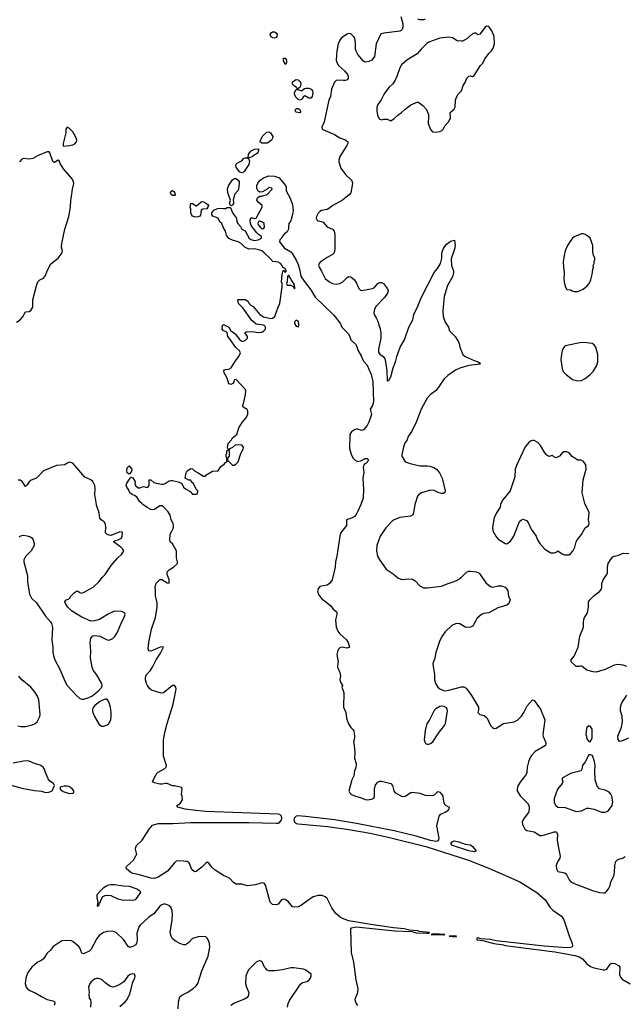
# Model space of a CAD drawing. Header units: inches. Extents: x 2220522 to 2384314, y 721474 to 893490.
# Tile 16 of 256: x 2241286 to 2247931, y 744501 to 755334. Entities that reach past the tile are written whole.
import ezdxf

# ---------------------------------------------------------------- set-up
doc = ezdxf.new("R2010")
doc.units = ezdxf.units.IN
doc.header["$MEASUREMENT"] = 0
doc.layers.add('C2744', color=7, linetype='Continuous')
doc.layers.add('C2745', color=7, linetype='Continuous')

msp = doc.modelspace()

# ---------------------------------------------------------------- linework, layer by layer
at = {"layer": 'C2744', "color": 5}
for points, elevation in [([(2241280, 749640), (2241290, 749651), (2241310, 749659), (2241330, 749662), (2241370, 749657), (2241404, 749644), (2241425, 749630), (2241436, 749610), (2241446, 749570), (2241445, 749550), (2241411, 749489), (2241350, 749428), (2241331, 749390), (2241332, 749368), (2241365, 749245), (2241371, 749210), (2241371, 749150), (2241395, 749015), (2241418, 748970), (2241470, 748918), (2241572, 748770), (2241626, 748710), (2241637, 748690), (2241647, 748647), (2241639, 748510), (2241652, 748432), (2241652, 748370), (2241657, 748337), (2241673, 748290), (2241730, 748190), (2241788, 748050), (2241810, 748010), (2241910, 747898), (2241950, 747864), (2241970, 747858), (2241990, 747859), (2242030, 747868), (2242080, 747890), (2242154, 747950), (2242190, 747990), (2242196, 748010), (2242190, 748032), (2242130, 748130), (2242096, 748176), (2242083, 748210), (2242067, 748310), (2242071, 748390), (2242062, 748478), (2242070, 748531), (2242090, 748556), (2242110, 748560), (2242170, 748550), (2242250, 748510), (2242270, 748508), (2242310, 748526), (2242330, 748545), (2242361, 748590), (2242410, 748710), (2242434, 748750), (2242449, 748790), (2242439, 748810), (2242410, 748824), (2242330, 748826), (2242253, 748790), (2242164, 748736), (2242110, 748720), (2242070, 748717), (2241970, 748760), (2241856, 748830), (2241816, 748870), (2241789, 748911), (2241785, 748930), (2241794, 748946), (2241833, 748967), (2241849, 748991), (2241890, 749031), (2241910, 749045), (2241930, 749045), (2241950, 749031), (2241970, 749026), (2241990, 749031), (2242094, 749090), (2242157, 749150), (2242199, 749201), (2242229, 749230), (2242293, 749330), (2242362, 749410), (2242410, 749455), (2242431, 749490), (2242422, 749510), (2242399, 749530), (2242319, 749590), (2242336, 749604), (2242370, 749613), (2242407, 749630), (2242414, 749650), (2242419, 749690), (2242416, 749696), (2242390, 749701), (2242290, 749660), (2242270, 749661), (2242250, 749670), (2242231, 749690), (2242234, 749750), (2242230, 749784), (2242216, 749810), (2242184, 749830), (2242170, 749849), (2242161, 749910), (2242131, 749991), (2242130, 750000)], 220), ([(2245010, 744490), (2244990, 744515), (2244978, 744550), (2244982, 744570), (2245008, 744630), (2245013, 744670), (2244990, 744770), (2244966, 744966), (2244938, 745070), (2244930, 745330), (2244938, 745342), (2244952, 745348), (2244990, 745352), (2245414, 745310), (2245601, 745301), (2245650, 745288), (2245777, 745283), (2245795, 745285), (2245798, 745290), (2245717, 745297), (2245682, 745302), (2245668, 745310), (2245577, 745317), (2245518, 745330), (2245402, 745342), (2245150, 745381), (2244910, 745421), (2244857, 745437), (2244817, 745457), (2244764, 745504), (2244721, 745561), (2244691, 745630), (2244670, 745666), (2244650, 745685), (2244617, 745697), (2244570, 745697), (2244518, 745682), (2244434, 745626), (2244390, 745591), (2244350, 745575), (2244310, 745570), (2244290, 745574), (2244246, 745630), (2244210, 745654), (2244190, 745657), (2244170, 745649), (2244130, 745603), (2244110, 745595), (2244070, 745599), (2244053, 745613), (2244045, 745625), (2243991, 745811), (2243980, 745830), (2243970, 745835), (2243950, 745836), (2243883, 745817), (2243790, 745806), (2243730, 745823), (2243670, 745823), (2243640, 745840), (2243594, 745890), (2243530, 745919), (2243437, 745977), (2243406, 746006), (2243370, 746055), (2243350, 746066), (2243330, 746052), (2243291, 746009), (2243230, 745961), (2243210, 745960), (2243183, 745983), (2243150, 746059), (2243130, 746073), (2243050, 746079), (2243010, 746075), (2242990, 746057), (2242914, 745966), (2242810, 745901), (2242770, 745887), (2242729, 745890), (2242590, 745929), (2242530, 745940), (2242509, 745950), (2242461, 745990), (2242457, 746010), (2242462, 746018), (2242542, 746090), (2242564, 746137), (2242576, 746150), (2242561, 746210), (2242564, 746230), (2242573, 746250), (2242633, 746307), (2242710, 746430), (2242750, 746473), (2242810, 746491), (2242971, 746491), (2243170, 746501), (2243810, 746502), (2244110, 746495), (2244130, 746496), (2244150, 746505), (2244169, 746530), (2244173, 746547), (2244169, 746570), (2244160, 746580), (2244150, 746590), (2244130, 746595), (2243330, 746622), (2243196, 746636), (2243109, 746650), (2243028, 746670), (2243015, 746690), (2243054, 746710), (2243078, 746750), (2243075, 746790), (2243069, 746811), (2243075, 746870), (2243068, 746888), (2242990, 746904), (2242970, 746904), (2242910, 746929), (2242890, 746932), (2242856, 746924), (2242830, 746925), (2242770, 746937), (2242749, 746949), (2242790, 747035), (2242810, 747055), (2242883, 747097), (2242897, 747110), (2242903, 747130), (2242868, 747230), (2242870, 747410), (2242884, 747490), (2242910, 747590), (2242977, 747803), (2243003, 747930), (2243007, 747970), (2243004, 747990), (2242990, 748010), (2242970, 748007), (2242870, 747928), (2242844, 747924), (2242739, 747959), (2242717, 747977), (2242692, 748010), (2242682, 748030), (2242672, 748070), (2242670, 748090), (2242674, 748110), (2242683, 748130), (2242721, 748170), (2242749, 748210), (2242787, 748290), (2242836, 748364), (2242869, 748430), (2242856, 748436), (2242832, 748432), (2242750, 748394), (2242730, 748388), (2242710, 748390), (2242701, 748410), (2242707, 748487), (2242736, 748630), (2242783, 748757), (2242801, 748870), (2242799, 748919), (2242783, 748997), (2242783, 749050), (2242777, 749090), (2242780, 749110), (2242790, 749133), (2242830, 749175), (2242850, 749176), (2242910, 749137), (2242930, 749134), (2242931, 749170), (2242910, 749230), (2242910, 749259), (2242930, 749283), (2242979, 749310), (2243017, 749343), (2243024, 749350), (2243024, 749370), (2243014, 749414), (2243012, 749492), (2242970, 749568), (2242944, 749590), (2242939, 749610), (2242944, 749670), (2242950, 749690), (2242966, 749714), (2242978, 749742), (2242981, 749770), (2242975, 749790), (2242953, 749830), (2242941, 749881), (2242919, 749919), (2242870, 749973), (2242850, 749985), (2242830, 749985), (2242770, 749944), (2242750, 749942), (2242730, 749944), (2242690, 749966), (2242643, 750000)], 180), ([(2245040, 750000), (2245010, 749927), (2244990, 749891), (2244970, 749867), (2244950, 749852), (2244883, 749830), (2244882, 749770), (2244817, 749683), (2244809, 749651), (2244777, 749430), (2244763, 749370), (2244758, 749310), (2244726, 749170), (2244698, 749130), (2244670, 749112), (2244590, 749098), (2244570, 749071), (2244566, 749050), (2244577, 749010), (2244607, 748967), (2244706, 748890), (2244737, 748850), (2244768, 748828), (2244776, 748816), (2244776, 748790), (2244763, 748730), (2244771, 748650), (2244790, 748608), (2244810, 748579), (2244885, 748510), (2244901, 748481), (2244915, 748430), (2244890, 748421), (2244830, 748431), (2244810, 748425), (2244795, 748410), (2244787, 748393), (2244779, 748350), (2244792, 748270), (2244783, 748230), (2244784, 748210), (2244810, 748150), (2244817, 748110), (2244811, 748070), (2244813, 748053), (2244838, 748010), (2244831, 747990), (2244855, 747930), (2244851, 747770), (2244876, 747710), (2244884, 747650), (2244906, 747586), (2244930, 747547), (2244950, 747530), (2244964, 747510), (2244973, 747450), (2244972, 747430), (2244961, 747390), (2244969, 747349), (2244975, 747270), (2244972, 747210), (2244991, 747150), (2244991, 747130), (2244983, 747097), (2244971, 747070), (2244964, 747016), (2244944, 746970), (2244910, 746846), (2244917, 746830), (2244938, 746810), (2244983, 746790), (2245038, 746778), (2245090, 746756), (2245110, 746752), (2245162, 746758), (2245184, 746770), (2245192, 746790), (2245192, 746870), (2245204, 746916), (2245230, 746946), (2245250, 746956), (2245270, 746956), (2245370, 746931), (2245390, 746910), (2245406, 746850), (2245417, 746830), (2245490, 746790), (2245510, 746787), (2245530, 746790), (2245590, 746833), (2245610, 746836), (2245690, 746825), (2245750, 746801), (2245830, 746797), (2245854, 746806), (2245890, 746843), (2245910, 746835), (2245930, 746815), (2245943, 746790), (2245953, 746733), (2245964, 746704), (2245973, 746693), (2246015, 746670), (2246010, 746650), (2245990, 746626), (2245970, 746611), (2245914, 746590), (2245899, 746570), (2245874, 746466), (2245900, 746330), (2245898, 746310), (2245890, 746300), (2245870, 746294), (2245810, 746303), (2245651, 746351), (2245407, 746410), (2244993, 746490), (2244751, 746531), (2244431, 746569), (2244350, 746575), (2244329, 746571), (2244310, 746552), (2244305, 746530), (2244310, 746510), (2244330, 746491), (2244350, 746486), (2244676, 746456), (2244910, 746423), (2245143, 746383), (2245358, 746338), (2245757, 746237), (2246226, 746086), (2246457, 745997), (2246790, 745850), (2246979, 745730), (2247070, 745650), (2247127, 745567), (2247156, 745536), (2247251, 745470), (2247276, 745430), (2247335, 745255), (2247369, 745171), (2247372, 745148), (2247366, 745134), (2247350, 745125), (2247310, 745122), (2247060, 745140), (2246530, 745200), (2246470, 745215), (2246363, 745223), (2246330, 745232), (2246318, 745230), (2246318, 745210), (2246383, 745203), (2246506, 745170), (2246610, 745157), (2246631, 745150), (2247178, 745078), (2247400, 745040), (2247445, 745025), (2247482, 745002), (2247524, 744950), (2247570, 744918), (2247610, 744902), (2247710, 744880), (2247730, 744879), (2247750, 744889), (2247790, 744945), (2247810, 744953), (2247837, 744950), (2247876, 744930), (2247893, 744910), (2247887, 744830), (2247900, 744800), (2247917, 744777), (2248005, 744725)], 180), ([(2245636, 750000), (2245622, 749910), (2245612, 749888), (2245588, 749872), (2245470, 749856), (2245410, 749831), (2245385, 749815), (2245315, 749745), (2245255, 749650), (2245219, 749550), (2245214, 749490), (2245226, 749430), (2245250, 749387), (2245322, 749290), (2245397, 749237), (2245450, 749193), (2245490, 749174), (2245570, 749183), (2245610, 749178), (2245639, 749159), (2245690, 749105), (2245730, 749085), (2245770, 749082), (2245930, 749102), (2245990, 749129), (2246070, 749153), (2246109, 749170), (2246150, 749202), (2246205, 749255), (2246230, 749265), (2246250, 749267), (2246310, 749260), (2246343, 749243), (2246356, 749230), (2246417, 749137), (2246470, 749099), (2246490, 749091), (2246554, 749106), (2246590, 749105), (2246630, 749090), (2246649, 749069), (2246658, 749050), (2246665, 748990), (2246684, 748950), (2246672, 748910), (2246650, 748893), (2246550, 748862), (2246450, 748807), (2246390, 748800), (2246370, 748790), (2246323, 748750), (2246283, 748677), (2246270, 748662), (2246250, 748652), (2246210, 748647), (2246190, 748649), (2246130, 748688), (2246090, 748691), (2246044, 748670), (2245970, 748601), (2245932, 748548), (2245906, 748494), (2245866, 748370), (2245856, 748310), (2245834, 748250), (2245836, 748216), (2245853, 748130), (2245853, 748070), (2245865, 748030), (2245890, 747990), (2245912, 747972), (2245950, 747955), (2245971, 747950), (2246010, 747956), (2246150, 747995), (2246174, 747994), (2246200, 747980), (2246260, 747900), (2246338, 747770), (2246338, 747742), (2246331, 747710), (2246350, 747691), (2246398, 747678), (2246421, 747661), (2246431, 747651), (2246470, 747567), (2246490, 747545), (2246510, 747535), (2246530, 747538), (2246610, 747590), (2246730, 747610), (2246769, 747631), (2246810, 747673), (2246834, 747710), (2246874, 747786), (2246930, 747851), (2246950, 747844), (2247019, 747750), (2247067, 747630), (2247046, 747470), (2247049, 747449), (2247074, 747390), (2247078, 747370), (2247073, 747350), (2246959, 747281), (2246921, 747239), (2246903, 747210), (2246886, 747170), (2246874, 747110), (2246870, 747050), (2246862, 747030), (2246802, 746958), (2246770, 746904), (2246761, 746870), (2246763, 746850), (2246795, 746795), (2246875, 746715), (2246890, 746690), (2246895, 746670), (2246896, 746650), (2246887, 746613), (2246839, 746550), (2246816, 746510), (2246820, 746480), (2246845, 746430), (2246870, 746415), (2246950, 746400), (2247010, 746359), (2247030, 746358), (2247067, 746367), (2247170, 746400), (2247190, 746399), (2247200, 746390), (2247207, 746370), (2247204, 746310), (2247210, 746261), (2247235, 746130), (2247232, 746108), (2247207, 746070), (2247190, 746030), (2247194, 745990), (2247210, 745962), (2247270, 745951), (2247290, 745943), (2247310, 745923), (2247333, 745870), (2247352, 745850), (2247390, 745830), (2247590, 745752), (2247670, 745732), (2247713, 745727), (2247731, 745729), (2247742, 745738), (2247766, 745770), (2247785, 745810), (2247793, 745850), (2247825, 745910), (2247835, 745950), (2247836, 746030), (2247849, 746071), (2247870, 746093), (2247930, 746114), (2247950, 746126)], 220), ([(2246579, 750000), (2246574, 749970), (2246533, 749910), (2246510, 749855), (2246491, 749750), (2246495, 749710), (2246527, 749650), (2246550, 749621), (2246630, 749571), (2246650, 749567), (2246690, 749596), (2246727, 749650), (2246787, 749813), (2246809, 749831), (2246830, 749838), (2246865, 749825), (2246883, 749803), (2246916, 749730), (2246970, 749652), (2246986, 749610), (2247010, 749570), (2247067, 749507), (2247132, 749470), (2247172, 749468), (2247190, 749475), (2247210, 749491), (2247257, 749457), (2247285, 749445), (2247330, 749446), (2247350, 749457), (2247374, 749486), (2247397, 749530), (2247412, 749588), (2247425, 749615), (2247469, 749670), (2247510, 749745), (2247548, 749770), (2247553, 749790), (2247549, 749830), (2247554, 749910), (2247549, 749930), (2247512, 750000)], 240), ([(2247970, 748217), (2247930, 748231), (2247870, 748240), (2247829, 748231), (2247730, 748186), (2247670, 748165), (2247630, 748155), (2247599, 748159), (2247530, 748179), (2247476, 748216), (2247470, 748226), (2247444, 748216), (2247410, 748218), (2247358, 748270), (2247355, 748290), (2247389, 748331), (2247435, 748430), (2247452, 748550), (2247494, 748650), (2247492, 748710), (2247498, 748750), (2247538, 748810), (2247547, 748870), (2247549, 748930), (2247561, 748950), (2247610, 748999), (2247670, 749043), (2247689, 749070), (2247695, 749090), (2247695, 749130), (2247707, 749170), (2247749, 749230), (2247755, 749250), (2247756, 749310), (2247765, 749350), (2247797, 749403), (2247816, 749424), (2247828, 749430), (2247870, 749439), (2247930, 749464), (2247990, 749461)], 220), ([(2241265, 747565), (2241299, 747559), (2241350, 747558), (2241425, 747575), (2241457, 747590), (2241480, 747610), (2241509, 747669), (2241511, 747690), (2241498, 747850), (2241482, 747890), (2241450, 747941), (2241410, 747990), (2241309, 748070), (2241277, 748110)], 220), ([(2247986, 747430), (2247910, 747396), (2247890, 747392), (2247873, 747413), (2247870, 747450), (2247910, 747550), (2247921, 747610), (2247918, 747670), (2247899, 747730), (2247899, 747770), (2247912, 747810), (2247970, 747904)], 220), ([(2241128, 746930), (2241310, 746881), (2241448, 746852), (2241525, 746845), (2241570, 746833), (2241606, 746834), (2241645, 746850), (2241668, 746910), (2241658, 746930), (2241617, 746957), (2241601, 746981), (2241570, 747050), (2241559, 747090), (2241545, 747110), (2241511, 747131), (2241450, 747150), (2241390, 747176), (2241370, 747180), (2241330, 747178), (2241214, 747154)], 220), ([(2243030, 744450), (2243033, 744530), (2243050, 744585), (2243070, 744602), (2243130, 744630), (2243191, 744670), (2243230, 744705), (2243247, 744730), (2243292, 744868), (2243360, 745030), (2243378, 745130), (2243376, 745170), (2243364, 745204), (2243350, 745229), (2243330, 745249), (2243250, 745244), (2243202, 745230), (2243190, 745224), (2243144, 745176), (2243110, 745157), (2243090, 745156), (2243050, 745171), (2243010, 745191), (2242970, 745222), (2242952, 745250), (2242944, 745290), (2242966, 745430), (2242970, 745490), (2242966, 745530), (2242950, 745571), (2242927, 745590), (2242890, 745602), (2242870, 745602), (2242850, 745596), (2242830, 745582), (2242762, 745498), (2242710, 745462), (2242607, 745370), (2242596, 745350), (2242576, 745284), (2242580, 745210), (2242577, 745183), (2242563, 745157), (2242530, 745136), (2242510, 745130), (2242490, 745130), (2242479, 745139), (2242433, 745210), (2242350, 745290), (2242310, 745305), (2242250, 745303), (2242209, 745291), (2242161, 745259), (2242135, 745225), (2242073, 745107), (2242050, 745085), (2241990, 745055), (2241970, 745063), (2241950, 745121), (2241938, 745138), (2241870, 745194), (2241850, 745202), (2241750, 745200), (2241650, 745132), (2241624, 745096), (2241590, 745064), (2241550, 745003), (2241530, 744988), (2241478, 744962), (2241421, 744910), (2241377, 744850), (2241353, 744790), (2241346, 744730), (2241359, 744690), (2241371, 744672), (2241390, 744656), (2241463, 744623), (2241526, 744586), (2241590, 744555), (2241650, 744540), (2241670, 744531), (2241672, 744510), (2241666, 744490)], 220), ([(2244234, 744470), (2244242, 744510), (2244256, 744544), (2244376, 744724), (2244400, 744740), (2244450, 744754), (2244473, 744770), (2244489, 744790), (2244495, 744815), (2244493, 744833), (2244436, 744876), (2244409, 744889), (2244303, 744903), (2244270, 744903), (2244178, 744882), (2244090, 744868), (2244030, 744870), (2244010, 744878), (2243994, 744894), (2243982, 744910), (2243955, 744970), (2243930, 744984), (2243890, 744965), (2243810, 744886), (2243789, 744850), (2243775, 744810), (2243773, 744730), (2243784, 744690), (2243807, 744630), (2243802, 744590), (2243788, 744572), (2243770, 744560), (2243650, 744514), (2243611, 744489)], 220), ([(2242390, 744477), (2242449, 744530), (2242464, 744550), (2242494, 744606), (2242514, 744670), (2242533, 744750), (2242553, 744790), (2242557, 744810), (2242550, 744833), (2242530, 744837), (2242501, 744830), (2242477, 744810), (2242431, 744750), (2242390, 744721), (2242330, 744692), (2242310, 744690), (2242280, 744700), (2242222, 744742), (2242190, 744774), (2242150, 744785), (2242130, 744785), (2242110, 744779), (2242072, 744750), (2242058, 744730), (2242045, 744690), (2242051, 744630), (2242047, 744610), (2242051, 744570), (2242065, 744550), (2242071, 744530), (2242067, 744470)], 240)]:
    msp.add_lwpolyline(points, dxfattribs=dict(at, elevation=elevation))
for points, elevation in [([(2242250, 747858), (2242230, 747858), (2242190, 747843), (2242165, 747830), (2242113, 747790), (2242097, 747770), (2242088, 747750), (2242087, 747730), (2242090, 747710), (2242108, 747668), (2242161, 747581), (2242190, 747562), (2242210, 747561), (2242230, 747567), (2242250, 747575), (2242268, 747592), (2242288, 747630), (2242295, 747670), (2242295, 747710), (2242285, 747770), (2242268, 747828)], 220), ([(2245930, 747781), (2245910, 747776), (2245867, 747753), (2245850, 747732), (2245795, 747625), (2245769, 747590), (2245750, 747515), (2245738, 747410), (2245752, 747372), (2245770, 747362), (2245790, 747364), (2245810, 747372), (2245835, 747390), (2245897, 747483), (2245964, 747570), (2245972, 747590), (2245996, 747730), (2245991, 747751), (2245983, 747763), (2245958, 747778)], 220), ([(2247550, 747566), (2247530, 747546), (2247525, 747535), (2247518, 747470), (2247525, 747450), (2247525, 747430), (2247530, 747422), (2247550, 747394), (2247570, 747394), (2247588, 747432), (2247588, 747530), (2247570, 747558)], 240), ([(2247570, 747246), (2247550, 747246), (2247511, 747170), (2247483, 747130), (2247475, 747090), (2247466, 747074), (2247450, 747065), (2247390, 747053), (2247350, 747039), (2247258, 746990), (2247258, 746970), (2247265, 746950), (2247256, 746930), (2247207, 746870), (2247170, 746766), (2247170, 746722), (2247186, 746690), (2247210, 746671), (2247290, 746665), (2247410, 746623), (2247470, 746631), (2247530, 746659), (2247550, 746661), (2247610, 746648), (2247690, 746616), (2247730, 746616), (2247750, 746622), (2247768, 746632), (2247809, 746690), (2247814, 746730), (2247804, 746790), (2247794, 746814), (2247776, 746836), (2247730, 746857), (2247670, 746873), (2247641, 746901), (2247619, 746970), (2247617, 747070), (2247621, 747130), (2247614, 747174), (2247590, 747238)], 240), ([(2241777, 746903), (2241732, 746890), (2241731, 746870), (2241764, 746844), (2241830, 746822), (2241870, 746823), (2241882, 746830), (2241881, 746850), (2241869, 746870), (2241830, 746896), (2241810, 746903)], 220), ([(2246290, 746178), (2246230, 746190), (2246050, 746248), (2246033, 746270), (2246048, 746290), (2246070, 746300), (2246121, 746290), (2246190, 746265), (2246250, 746257), (2246270, 746239), (2246310, 746189)], 180), ([(2242530, 745642), (2242490, 745647), (2242430, 745642), (2242370, 745657), (2242293, 745693), (2242250, 745699), (2242224, 745696), (2242198, 745682), (2242180, 745650), (2242170, 745614), (2242165, 745615), (2242153, 745607), (2242157, 745597), (2242150, 745578), (2242144, 745590), (2242149, 745630), (2242141, 745670), (2242141, 745710), (2242182, 745758), (2242214, 745786), (2242237, 745803), (2242266, 745814), (2242290, 745820), (2242330, 745820), (2242430, 745803), (2242490, 745800), (2242575, 745770), (2242607, 745750), (2242616, 745730), (2242558, 745650)], 180), ([(2245843, 745277), (2245814, 745270), (2245950, 745265), (2245966, 745270)], 180), ([(2246070, 745255), (2246014, 745250), (2246090, 745245), (2246096, 745250)], 180)]:
    msp.add_lwpolyline(points, close=True, dxfattribs=dict(at, elevation=elevation))
at = {"layer": 'C2745', "color": 5}
for points, elevation in [([(2245482, 755370), (2245502, 755290), (2245503, 755250), (2245495, 755225), (2245485, 755215), (2245470, 755208), (2245294, 755186), (2245270, 755180), (2245257, 755170), (2245210, 755069), (2245193, 754927), (2245164, 754890), (2245130, 754874), (2245090, 754867), (2245070, 754878), (2245010, 754952), (2244989, 754988), (2244982, 755010), (2244984, 755076), (2244974, 755130), (2244965, 755145), (2244930, 755179), (2244910, 755181), (2244890, 755176), (2244830, 755136), (2244809, 755110), (2244793, 755070), (2244776, 754990), (2244770, 754890), (2244775, 754870), (2244796, 754830), (2244861, 754770), (2244895, 754730), (2244902, 754710), (2244901, 754690), (2244890, 754673), (2244874, 754666), (2244850, 754663), (2244790, 754670), (2244770, 754666), (2244750, 754646), (2244720, 754570), (2244707, 754490), (2244690, 754447), (2244636, 754210), (2244613, 754150), (2244614, 754134), (2244624, 754124), (2244750, 754070), (2244810, 754035), (2244873, 754013), (2244899, 753990), (2244900, 753970), (2244889, 753950), (2244810, 753830), (2244799, 753790), (2244800, 753770), (2244822, 753702), (2244871, 753632), (2244937, 753570), (2244947, 753550), (2244949, 753530), (2244930, 753430), (2244917, 753410), (2244840, 753350), (2244733, 753290), (2244690, 753257), (2244670, 753247), (2244610, 753233), (2244590, 753222), (2244570, 753204), (2244553, 753170), (2244548, 753150), (2244559, 753130), (2244570, 753122), (2244610, 753113), (2244625, 753105), (2244670, 753055), (2244730, 753029), (2244748, 753008), (2244756, 752970), (2244755, 752810), (2244747, 752770), (2244729, 752751), (2244670, 752717), (2244595, 752665), (2244581, 752650), (2244578, 752642), (2244576, 752630), (2244581, 752610), (2244610, 752567), (2244650, 752487), (2244690, 752452), (2244731, 752430), (2244770, 752423), (2244810, 752431), (2244845, 752450), (2244890, 752498), (2244910, 752508), (2244930, 752505), (2244972, 752472), (2244995, 752435), (2245018, 752378), (2245037, 752357), (2245053, 752353), (2245170, 752376), (2245192, 752388), (2245227, 752430), (2245250, 752444), (2245270, 752443), (2245290, 752430), (2245334, 752374), (2245341, 752350), (2245336, 752324), (2245302, 752278), (2245210, 752182), (2245192, 752150), (2245183, 752110), (2245187, 752090), (2245212, 752052), (2245224, 752024), (2245254, 751934), (2245262, 751890), (2245262, 751830), (2245236, 751710), (2245236, 751676), (2245250, 751655), (2245288, 751628), (2245304, 751604), (2245313, 751570), (2245327, 751470), (2245330, 751362), (2245350, 751363), (2245370, 751403), (2245398, 751502), (2245423, 751570), (2245438, 751630), (2245473, 751730), (2245521, 751810), (2245571, 751950), (2245612, 752030), (2245625, 752090), (2245670, 752183), (2245705, 752275), (2245850, 752551), (2245884, 752596), (2245917, 752650), (2245934, 752710), (2245932, 752770), (2245950, 752818), (2245981, 752859), (2246010, 752884), (2246030, 752899), (2246074, 752910), (2246079, 752850), (2246071, 752810), (2246036, 752704), (2246038, 752630), (2246063, 752570), (2246063, 752550), (2246050, 752504), (2245997, 752410), (2245959, 752290), (2245944, 752130), (2245948, 752070), (2245970, 752005), (2246007, 751950), (2246019, 751910), (2246079, 751850), (2246116, 751790), (2246125, 751770), (2246131, 751730), (2246163, 751650), (2246191, 751630), (2246290, 751584), (2246332, 751570), (2246358, 751550), (2246350, 751544), (2246230, 751528), (2246130, 751500), (2246083, 751477), (2245999, 751421), (2245957, 751383), (2245870, 751255), (2245810, 751212), (2245773, 751170), (2245706, 751050), (2245645, 750895), (2245598, 750802), (2245564, 750750), (2245551, 750710), (2245530, 750682), (2245513, 750647), (2245491, 750550), (2245491, 750530), (2245530, 750471), (2245585, 750450), (2245690, 750424), (2245770, 750427), (2245802, 750422), (2245846, 750406), (2245873, 750390), (2245908, 750350), (2245936, 750290), (2245968, 750152), (2245967, 750133), (2245950, 750121), (2245930, 750122), (2245899, 750130), (2245850, 750153), (2245810, 750159), (2245711, 750130), (2245681, 750110), (2245666, 750090), (2245638, 750010), (2245636, 750000)], 220), ([(2245750, 755340), (2245730, 755331), (2245690, 755332), (2245670, 755339)], 220), ([(2241250, 752006), (2241293, 752030), (2241319, 752061), (2241350, 752118), (2241390, 752123), (2241410, 752136), (2241431, 752170), (2241432, 752250), (2241469, 752390), (2241470, 752410), (2241485, 752450), (2241509, 752470), (2241550, 752491), (2241570, 752518), (2241589, 752570), (2241630, 752646), (2241710, 752711), (2241753, 752770), (2241756, 752790), (2241747, 752830), (2241750, 752870), (2241785, 753030), (2241829, 753170), (2241846, 753270), (2241849, 753350), (2241858, 753390), (2241866, 753470), (2241882, 753530), (2241879, 753550), (2241864, 753584), (2241770, 753693), (2241733, 753750), (2241729, 753770), (2241721, 753781), (2241710, 753789), (2241670, 753764), (2241650, 753775), (2241617, 753870), (2241610, 753881), (2241590, 753881), (2241484, 753836), (2241430, 753806), (2241390, 753801), (2241330, 753807), (2241310, 753798), (2241284, 753770)], 220), ([(2242643, 750000), (2242630, 750010), (2242610, 750030), (2242578, 750078), (2242556, 750096), (2242526, 750110), (2242500, 750130), (2242484, 750164), (2242464, 750190), (2242459, 750210), (2242464, 750235), (2242510, 750302), (2242533, 750293), (2242558, 750250), (2242554, 750230), (2242562, 750210), (2242590, 750185), (2242610, 750185), (2242650, 750198), (2242690, 750186), (2242698, 750190), (2242713, 750210), (2242710, 750271), (2242730, 750271), (2242763, 750243), (2242790, 750233), (2242850, 750224), (2242870, 750224), (2242889, 750231), (2242930, 750259), (2242950, 750265), (2242970, 750264), (2243031, 750251), (2243060, 750240), (2243071, 750231), (2243090, 750192), (2243110, 750172), (2243164, 750144), (2243190, 750114), (2243230, 750114), (2243242, 750118), (2243246, 750150), (2243228, 750168), (2243198, 750230), (2243183, 750243), (2243170, 750266), (2243148, 750268), (2243108, 750288), (2243117, 750350), (2243128, 750372), (2243170, 750396), (2243190, 750392), (2243212, 750370), (2243252, 750350), (2243290, 750322), (2243310, 750312), (2243330, 750312), (2243348, 750330), (2243410, 750365), (2243470, 750372), (2243502, 750418), (2243537, 750443), (2243550, 750462), (2243566, 750470), (2243566, 750510), (2243558, 750530), (2243558, 750550), (2243568, 750570), (2243568, 750590), (2243582, 750598), (2243586, 750610), (2243578, 750618), (2243575, 750630), (2243582, 750670), (2243618, 750710), (2243630, 750734), (2243675, 750770), (2243697, 750843), (2243736, 750904), (2243775, 750950), (2243796, 750990), (2243799, 751030), (2243790, 751044), (2243748, 751070), (2243742, 751090), (2243754, 751125), (2243772, 751210), (2243774, 751250), (2243767, 751270), (2243670, 751374), (2243647, 751373), (2243645, 751350), (2243632, 751330), (2243610, 751321), (2243590, 751329), (2243570, 751390), (2243538, 751450), (2243534, 751470), (2243540, 751480), (2243553, 751487), (2243590, 751488), (2243615, 751505), (2243661, 751579), (2243700, 751630), (2243716, 751670), (2243706, 751690), (2243663, 751730), (2243606, 751810), (2243579, 751850), (2243569, 751889), (2243559, 751899), (2243529, 751910), (2243515, 751930), (2243518, 751970), (2243530, 751982), (2243590, 751951), (2243611, 751911), (2243630, 751901), (2243657, 751877), (2243710, 751811), (2243730, 751796), (2243750, 751796), (2243770, 751803), (2243795, 751830), (2243795, 751850), (2243766, 751890), (2243780, 751900), (2243850, 751904), (2243913, 751893), (2243950, 751897), (2243973, 751910), (2243992, 751930), (2243993, 751950), (2243984, 751964), (2243970, 751973), (2243890, 751984), (2243843, 752023), (2243744, 752165), (2243695, 752210), (2243686, 752250), (2243690, 752254), (2243770, 752254), (2243797, 752237), (2243812, 752210), (2243830, 752192), (2243857, 752177), (2243931, 752090), (2243950, 752074), (2243970, 752064), (2244050, 752047), (2244070, 752051), (2244093, 752070), (2244130, 752172), (2244149, 752211), (2244175, 752395), (2244175, 752430), (2244169, 752450), (2244174, 752530), (2244187, 752573), (2244193, 752573), (2244210, 752554), (2244218, 752562), (2244218, 752570), (2244210, 752598), (2244187, 752607), (2244178, 752618), (2244175, 752630), (2244156, 752650), (2244130, 752667), (2244072, 752672), (2244041, 752710), (2243979, 752770), (2243951, 752791), (2243930, 752800), (2243872, 752812), (2243810, 752810), (2243795, 752815), (2243763, 752830), (2243723, 752870), (2243692, 752890), (2243630, 752908), (2243587, 752927), (2243564, 752964), (2243550, 753009), (2243527, 753050), (2243512, 753090), (2243491, 753111), (2243470, 753149), (2243412, 753172), (2243401, 753190), (2243403, 753210), (2243423, 753237), (2243462, 753258), (2243490, 753260), (2243530, 753255), (2243550, 753257), (2243570, 753266), (2243606, 753266), (2243627, 753210), (2243672, 753152), (2243678, 753110), (2243686, 753090), (2243718, 753058), (2243730, 753031), (2243770, 753011), (2243811, 752930), (2243830, 752917), (2243870, 752905), (2243910, 752911), (2243949, 752930), (2243948, 752950), (2243915, 752970), (2243895, 752990), (2243835, 753070), (2243824, 753110), (2243824, 753130), (2243830, 753154), (2243850, 753154), (2243870, 753145), (2243890, 753152), (2243954, 753270), (2243955, 753290), (2243910, 753328), (2243895, 753350), (2243905, 753375), (2243930, 753392), (2243947, 753393), (2244010, 753412), (2244066, 753470), (2244062, 753482), (2244030, 753486), (2244012, 753468), (2243960, 753440), (2243930, 753438), (2243910, 753449), (2243896, 753476), (2243895, 753510), (2243906, 753534), (2243930, 753563), (2243970, 753593), (2244030, 753616), (2244090, 753614), (2244123, 753603), (2244137, 753597), (2244165, 753570), (2244211, 753510), (2244219, 753490), (2244221, 753450), (2244265, 753370), (2244290, 753298), (2244296, 753236), (2244291, 753191), (2244270, 753122), (2244250, 753090), (2244244, 753056), (2244246, 753030), (2244230, 753001), (2244201, 752979), (2244183, 752957), (2244170, 752929), (2244148, 752912), (2244146, 752890), (2244201, 752821), (2244270, 752779), (2244290, 752757), (2244330, 752687), (2244350, 752639), (2244370, 752573), (2244377, 752530), (2244386, 752506), (2244416, 752456), (2244490, 752361), (2244540, 752280), (2244744, 752084), (2244814, 751994), (2244834, 751950), (2244901, 751881), (2244921, 751850), (2244932, 751810), (2244983, 751763), (2244999, 751739), (2245010, 751698), (2245048, 751628), (2245059, 751599), (2245074, 751574), (2245110, 751533), (2245130, 751490), (2245155, 751430), (2245174, 751350), (2245179, 751130), (2245170, 751090), (2245144, 751050), (2245158, 750990), (2245130, 750906), (2245110, 750869), (2245070, 750823), (2245050, 750814), (2245009, 750829), (2244990, 750830), (2244970, 750823), (2244939, 750801), (2244920, 750770), (2244916, 750616), (2244934, 750554), (2244954, 750514), (2244984, 750484), (2245010, 750472), (2245041, 750479), (2245090, 750507), (2245110, 750507), (2245124, 750490), (2245110, 750463), (2245079, 750441), (2245068, 750412), (2245073, 750353), (2245065, 750290), (2245072, 750168), (2245068, 750070), (2245040, 750000)], 180), ([(2247512, 750000), (2247507, 750010), (2247476, 750130), (2247487, 750270), (2247522, 750390), (2247517, 750437), (2247493, 750473), (2247466, 750486), (2247430, 750489), (2247410, 750497), (2247367, 750527), (2247333, 750570), (2247310, 750581), (2247270, 750578), (2247227, 750533), (2247190, 750515), (2247166, 750526), (2247150, 750538), (2247110, 750529), (2247090, 750541), (2247067, 750567), (2247019, 750650), (2246990, 750684), (2246950, 750704), (2246930, 750704), (2246910, 750697), (2246890, 750683), (2246850, 750633), (2246754, 750430), (2246741, 750390), (2246735, 750305), (2246684, 750150), (2246603, 750050), (2246581, 750010), (2246579, 750000)], 240), ([(2242130, 750000), (2242115, 750110), (2242118, 750170), (2242114, 750210), (2242090, 750253), (2242070, 750270), (2242002, 750302), (2241870, 750453), (2241850, 750463), (2241830, 750464), (2241810, 750456), (2241783, 750437), (2241690, 750428), (2241550, 750370), (2241470, 750290), (2241412, 750268), (2241390, 750250), (2241370, 750218), (2241350, 750199), (2241314, 750254), (2241302, 750262), (2241290, 750268), (2241270, 750268)], 220)]:
    msp.add_lwpolyline(points, dxfattribs=dict(at, elevation=elevation))
for points, elevation in [([(2246430, 755263), (2246410, 755250), (2246350, 755173), (2246330, 755169), (2246310, 755184), (2246290, 755186), (2246270, 755178), (2246210, 755122), (2246161, 755099), (2246150, 755096), (2246102, 755102), (2246050, 755135), (2246010, 755142), (2245910, 755130), (2245790, 755087), (2245770, 755076), (2245704, 755010), (2245661, 754958), (2245548, 754890), (2245490, 754838), (2245470, 754804), (2245438, 754710), (2245419, 754670), (2245392, 754628), (2245354, 754590), (2245306, 754530), (2245290, 754505), (2245267, 754453), (2245230, 754402), (2245217, 754370), (2245216, 754330), (2245224, 754284), (2245243, 754243), (2245270, 754231), (2245290, 754238), (2245330, 754238), (2245370, 754222), (2245410, 754246), (2245450, 754283), (2245490, 754311), (2245530, 754350), (2245590, 754396), (2245670, 754431), (2245725, 754390), (2245765, 754345), (2245787, 754290), (2245787, 754250), (2245781, 754210), (2245783, 754190), (2245810, 754125), (2245830, 754101), (2245870, 754098), (2245910, 754102), (2245929, 754111), (2245948, 754130), (2245968, 754170), (2246008, 754210), (2246028, 754252), (2246026, 754314), (2246069, 754350), (2246081, 754370), (2246084, 754450), (2246089, 754471), (2246110, 754512), (2246150, 754552), (2246169, 754610), (2246190, 754641), (2246210, 754691), (2246230, 754712), (2246250, 754716), (2246270, 754707), (2246290, 754721), (2246359, 754830), (2246379, 754850), (2246410, 754905), (2246450, 754962), (2246478, 754990), (2246499, 755021), (2246514, 755070), (2246509, 755150), (2246483, 755210), (2246450, 755259)], 240), ([(2244090, 755129), (2244070, 755133), (2244049, 755150), (2244044, 755170), (2244056, 755190), (2244070, 755199), (2244090, 755199), (2244110, 755190), (2244119, 755170), (2244116, 755150), (2244110, 755139)], 180), ([(2244210, 754842), (2244203, 754863), (2244190, 754882), (2244190, 754911), (2244210, 754911), (2244223, 754890), (2244225, 754870), (2244218, 754850)], 180), ([(2244350, 754575), (2244338, 754578), (2244329, 754590), (2244310, 754601), (2244290, 754625), (2244290, 754651), (2244330, 754676), (2244350, 754671), (2244362, 754662), (2244372, 754652), (2244380, 754630), (2244378, 754602), (2244370, 754588)], 180), ([(2244490, 754470), (2244470, 754472), (2244424, 754496), (2244410, 754489), (2244390, 754455), (2244370, 754449), (2244350, 754457), (2244330, 754476), (2244310, 754509), (2244310, 754532), (2244330, 754565), (2244350, 754565), (2244390, 754551), (2244423, 754577), (2244439, 754581), (2244470, 754582), (2244496, 754570), (2244508, 754550), (2244513, 754530), (2244506, 754490)], 180), ([(2244370, 754309), (2244330, 754315), (2244323, 754323), (2244317, 754330), (2244330, 754356), (2244350, 754357), (2244370, 754345), (2244379, 754330), (2244379, 754321)], 180), ([(2241810, 754151), (2241796, 754130), (2241795, 754090), (2241765, 753970), (2241765, 753950), (2241770, 753942), (2241830, 753948), (2241870, 753956), (2241892, 753968), (2241911, 753989), (2241915, 754010), (2241900, 754050), (2241870, 754099), (2241830, 754139)], 220), ([(2243970, 753974), (2243950, 753977), (2243934, 753990), (2243937, 754010), (2243963, 754057), (2244005, 754095), (2244030, 754099), (2244046, 754090), (2244071, 754050), (2244068, 754030), (2244058, 754010), (2244030, 753985), (2244010, 753977)], 180), ([(2243815, 753815), (2243801, 753821), (2243806, 753850), (2243817, 753870), (2243834, 753890), (2243870, 753910), (2243914, 753914), (2243916, 753895), (2243906, 753870), (2243850, 753827)], 180), ([(2243730, 753649), (2243710, 753656), (2243704, 753664), (2243671, 753710), (2243666, 753734), (2243674, 753750), (2243734, 753786), (2243750, 753806), (2243770, 753814), (2243794, 753814), (2243794, 753810), (2243806, 753806), (2243816, 753776), (2243810, 753739), (2243757, 753663), (2243750, 753656)], 180), ([(2243610, 753286), (2243594, 753310), (2243606, 753350), (2243577, 753430), (2243573, 753473), (2243588, 753512), (2243628, 753572), (2243650, 753585), (2243670, 753587), (2243691, 753570), (2243701, 753550), (2243704, 753530), (2243695, 753470), (2243687, 753450), (2243650, 753410), (2243636, 753350), (2243641, 753330), (2243639, 753310), (2243630, 753295)], 180), ([(2242970, 753399), (2242954, 753410), (2242946, 753430), (2242954, 753446), (2242970, 753455), (2242990, 753438), (2242998, 753410), (2242990, 753401)], 180), ([(2243230, 753160), (2243210, 753164), (2243190, 753173), (2243176, 753190), (2243169, 753210), (2243169, 753249), (2243162, 753270), (2243169, 753310), (2243190, 753313), (2243225, 753290), (2243230, 753282), (2243283, 753330), (2243290, 753333), (2243310, 753330), (2243337, 753317), (2243359, 753299), (2243365, 753290), (2243359, 753270), (2243346, 753254), (2243302, 753250), (2243283, 753237), (2243275, 753185), (2243268, 753172), (2243250, 753164)], 180), ([(2243930, 753118), (2243924, 753116), (2243910, 753106), (2243906, 753086), (2243932, 753050), (2243950, 753038), (2243970, 753032), (2243982, 753050), (2243978, 753090), (2243950, 753109)], 180), ([(2247470, 752979), (2247390, 752945), (2247371, 752930), (2247350, 752902), (2247317, 752850), (2247291, 752790), (2247279, 752741), (2247270, 752670), (2247272, 752610), (2247281, 752550), (2247276, 752470), (2247282, 752430), (2247296, 752390), (2247310, 752367), (2247350, 752362), (2247369, 752349), (2247390, 752342), (2247430, 752344), (2247489, 752370), (2247530, 752401), (2247554, 752430), (2247572, 752470), (2247589, 752530), (2247595, 752590), (2247602, 752610), (2247598, 752630), (2247608, 752650), (2247608, 752672), (2247618, 752690), (2247618, 752710), (2247603, 752743), (2247596, 752776), (2247594, 752850), (2247564, 752930), (2247542, 752950), (2247510, 752969), (2247490, 752977)], 240), ([(2244250, 752518), (2244242, 752518), (2244233, 752507), (2244232, 752450), (2244225, 752430), (2244230, 752414), (2244270, 752412), (2244297, 752397), (2244310, 752374), (2244315, 752385), (2244310, 752418), (2244290, 752455), (2244273, 752473), (2244268, 752490)], 180), ([(2244330, 752028), (2244312, 752010), (2244312, 751990), (2244330, 751962), (2244350, 751954), (2244358, 751970), (2244359, 751990), (2244350, 752018)], 180), ([(2247470, 751781), (2247310, 751749), (2247290, 751744), (2247283, 751737), (2247266, 751714), (2247257, 751690), (2247245, 751630), (2247243, 751590), (2247257, 751497), (2247270, 751465), (2247301, 751430), (2247370, 751376), (2247430, 751361), (2247470, 751366), (2247510, 751387), (2247564, 751430), (2247597, 751463), (2247639, 751530), (2247649, 751571), (2247649, 751650), (2247629, 751730), (2247610, 751757), (2247588, 751770), (2247530, 751778)], 240), ([(2243663, 750657), (2243630, 750629), (2243592, 750608), (2243591, 750530), (2243574, 750510), (2243578, 750478), (2243590, 750474), (2243630, 750431), (2243650, 750431), (2243670, 750446), (2243690, 750471), (2243720, 750560), (2243747, 750610), (2243751, 750631), (2243730, 750652)], 180), ([(2242490, 750335), (2242469, 750349), (2242464, 750370), (2242470, 750402), (2242490, 750425), (2242519, 750390), (2242516, 750364)], 180)]:
    msp.add_lwpolyline(points, close=True, dxfattribs=dict(at, elevation=elevation))

doc.saveas('drawing.dxf')
